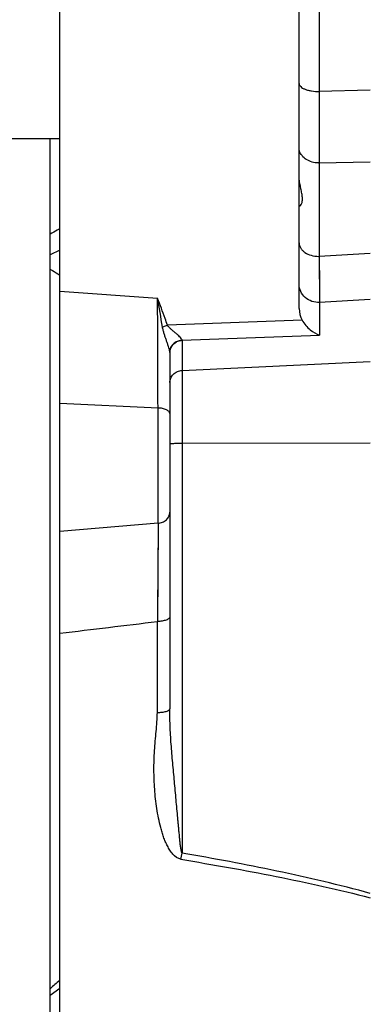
# Model space of a CAD drawing. Extents: x -1622 to 1181, y 8 to 1633.
# Tile 72 of 82: x 552 to 606, y 832 to 984. Entities that reach past the tile are written whole.
import ezdxf

# ---------------------------------------------------------------- set-up
doc = ezdxf.new("R2010")
doc.units = 0
doc.header["$LTSCALE"] = 65.395
doc.layers.get('0').update_dxf_attribs({"linetype": 'CONTINUOUS'})

msp = doc.modelspace()

# ---------------------------------------------------------------- linework, layer by layer
at = {"color": 6, "linetype": 'CONTINUOUS'}
for p, q in [((595.34, 939.2), (595.34, 1012.36)), ((558.34, 650.26), (558.34, 1010.42)), ((575.34, 932.4), (575.34, 877.3))]:
    msp.add_line(p, q, dxfattribs=at)
at = {"color": 9, "linetype": 'CONTINUOUS'}
for p, q in [((598.44, 999.85), (598.44, 972.73)), ((606.34, 972.9), (598.44, 972.73)), ((598.44, 961.68), (606.34, 961.86)), ((598.44, 961.68), (598.44, 947.24)), ((558.31, 948.22), (556.81, 947.48)), ((606.34, 947.67), (598.44, 947.24)), ((598.44, 947.24), (598.5, 940.12)), ((598.46, 944.38), (598.48, 941.47)), ((558.34, 941.87), (573.44, 940.78)), ((598.48, 941.47), (598.5, 940.12)), ((606.33, 940.59), (598.5, 940.12)), ((598.5, 940.12), (598.5, 935.07)), ((595.8, 937.38), (574.97, 936.61)), ((577.23, 934.28), (598.5, 935.07)), ((577.23, 934.25), (577.23, 855.02)), ((577.23, 929.59), (606.34, 931.01)), ((558.34, 924.57), (573.51, 923.81)), ((573.51, 905.98), (573.51, 923.81)), ((606.34, 918.38), (577.23, 918.32)), ((573.51, 905.98), (558.34, 904.71)), ((573.51, 905.98), (573.41, 890.81)), ((573.51, 904.9), (573.42, 892.68)), ((573.41, 876.75), (573.41, 890.81)), ((606.31, 848.11), (606.34, 848.11)), ((606.31, 848.11), (606.34, 848.11))]:
    msp.add_line(p, q, dxfattribs=at)
at = {"color": 7, "linetype": 'CONTINUOUS'}
for p, q in [((538.31, 965.46), (558.34, 965.46)), ((556.81, 695.06), (556.81, 965.46)), ((558.31, 834.08), (558.31, 965.46)), ((558.31, 834.08), (556.81, 833.03))]:
    msp.add_line(p, q, dxfattribs=at)
at = {"color": 9, "linetype": 'CONTINUOUS'}
msp.add_lwpolyline([(598.45, 946.48), (598.45, 945.75), (598.46, 944.38)], dxfattribs=at)
for centre, radius, start, end in [((598.34, 965.55), 3.87, 270, 271.5501), ((598.34, 951.59), 4.35, 269.9995, 271.3802), ((-6509.18, 903.23), 7082.72, 0.166468, 0.303755), ((276.42, 887.53), 301.75, 9.305, 10.1642), ((576.86, 934.22), 0.376, 16.6659, 20.4108), ((-209.29, 7308.63), 6465.37, 276.818797, 276.953315), ((412.44, 884.06), 167.33, 349.6668, 350.0051)]:
    msp.add_arc(centre, radius, start, end, dxfattribs=at)
at = {"color": 2, "linetype": 'CONTINUOUS'}
for centre, radius, start, end in [((577.35, 932.15), 2.14, 93.1724, 96.8604), ((577.34, 932.1), 2.15, 92.7831, 96.4532), ((576.63, 934.25), 0.609, 0.035, 2.695), ((577.05, 932.42), 1.71, 175.4428, 179.7241), ((577.06, 932.4), 1.72, 175.7347, 179.2354), ((577.05, 932.4), 1.72, 179.237, 179.9999), ((574.56, 932.4), 0.775, 0.0007, 1.6877)]:
    msp.add_arc(centre, radius, start, end, dxfattribs=at)
at = {"color": 7, "linetype": 'CONTINUOUS'}
msp.add_arc((560.81, 901.26), 6, 245.362, 245.6766, dxfattribs=at)
at = {"color": 6, "linetype": 'CONTINUOUS'}
msp.add_ellipse((598.34, 939.13), major_axis=(-0.26, 3.4), ratio=0.879657, start_param=1.483056, end_param=2.043176, dxfattribs=at)
at = {"color": 9, "linetype": 'CONTINUOUS'}
for points, knots in [([(595.34, 973.94), (595.34, 973.86), (595.39, 973.68), (595.58, 973.44), (595.88, 973.23), (596.27, 973.05), (596.74, 972.9), (597.47, 972.76), (598.05, 972.72), (598.44, 972.73)], [0, 0, 0, 0, 0.070369, 0.152851, 0.253908, 0.374895, 0.514091, 0.667952, 1, 1, 1, 1]), ([(598.34, 961.68), (598, 961.68), (597.33, 961.77), (596.44, 962.15), (595.75, 962.75), (595.47, 963.27), (595.4, 963.54)], [0, 0, 0, 0, 0.273708, 0.535422, 0.777394, 1, 1, 1, 1]), ([(595.34, 949.31), (595.34, 949.17), (595.38, 948.9), (595.56, 948.5), (595.84, 948.14), (596.36, 947.71), (597.21, 947.34), (597.95, 947.24), (598.34, 947.24)], [0, 0, 0, 0, 0.101897, 0.207851, 0.320933, 0.4427, 0.710461, 1, 1, 1, 1]), ([(598.5, 940.12), (598.09, 940.1), (597.28, 940.21), (596.23, 940.81), (595.51, 941.75), (595.34, 942.52), (595.34, 942.9)], [0, 0, 0, 0, 0.258619, 0.512524, 0.759024, 1, 1, 1, 1]), ([(574.97, 936.61), (574.85, 936.96), (574.36, 938.36), (573.84, 939.74), (573.44, 940.78)], [0, 0, 0, 0, 0.25033, 1, 1, 1, 1]), ([(574.21, 936.32), (574.27, 936.35), (574.52, 936.45), (574.78, 936.54), (574.97, 936.61)], [0, 0, 0, 0, 0.2393, 1, 1, 1, 1]), ([(575.33, 932.49), (575.32, 932.62), (575.26, 932.89), (575.13, 933.32), (574.97, 933.79), (574.8, 934.28), (574.63, 934.77), (574.46, 935.28), (574.32, 935.79), (574.23, 936.14), (574.21, 936.32)], [0, 0, 0, 0, 0.09727, 0.212755, 0.337144, 0.466176, 0.59782, 0.731037, 0.865213, 1, 1, 1, 1]), ([(577.22, 934.35), (577.19, 934.43), (577.07, 934.59), (576.85, 934.83), (576.57, 935.08), (576.26, 935.35), (575.93, 935.63), (575.59, 935.92), (575.25, 936.24), (575.05, 936.47), (574.97, 936.61)], [0, 0, 0, 0, 0.079756, 0.183799, 0.303629, 0.433413, 0.569668, 0.710308, 0.854062, 1, 1, 1, 1]), ([(575.34, 927.74), (575.34, 927.98), (575.44, 928.45), (575.86, 929.06), (576.49, 929.47), (576.98, 929.58), (577.23, 929.59)], [0, 0, 0, 0, 0.241484, 0.487916, 0.741355, 1, 1, 1, 1]), ([(575.34, 922.93), (575.34, 922.98), (575.31, 923.09), (575.21, 923.26), (575.04, 923.4), (574.71, 923.59), (574.19, 923.75), (573.74, 923.8), (573.51, 923.81)], [0, 0, 0, 0, 0.072311, 0.157084, 0.260935, 0.38521, 0.682421, 1, 1, 1, 1]), ([(577.23, 918.32), (577.11, 918.32), (576.86, 918.31), (576.51, 918.31), (576.19, 918.3), (575.91, 918.29), (575.7, 918.28), (575.56, 918.27), (575.49, 918.26), (575.43, 918.25), (575.38, 918.25), (575.35, 918.24), (575.34, 918.23), (575.34, 918.23)], [0, 0, 0, 0, 0.197102, 0.385156, 0.55744, 0.707781, 0.830814, 0.880683, 0.922183, 0.954966, 0.978785, 0.993576, 1, 1, 1, 1]), ([(573.51, 905.98), (573.75, 906), (574.22, 906.11), (574.83, 906.49), (575.24, 907.05), (575.34, 907.49), (575.34, 907.7)], [0, 0, 0, 0, 0.255525, 0.520727, 0.772975, 1, 1, 1, 1]), ([(575.34, 891.53), (575.34, 891.48), (575.31, 891.38), (575.2, 891.25), (575.01, 891.13), (574.76, 891.02), (574.46, 890.93), (574.01, 890.84), (573.65, 890.81), (573.41, 890.81)], [0, 0, 0, 0, 0.060636, 0.136831, 0.236959, 0.362046, 0.509096, 0.670379, 1, 1, 1, 1]), ([(577.06, 854.05), (576.57, 854.13), (575.93, 854.67), (575.34, 855.46), (574.96, 856.12), (574.63, 856.8), (574.36, 857.51), (574.13, 858.23), (573.86, 859.19), (573.58, 860.42), (573.23, 862.39), (572.96, 864.88), (572.85, 867.87), (572.93, 870.35), (573.08, 872.33), (573.22, 873.81), (573.35, 875.28), (573.41, 876.26), (573.41, 876.75)], [0, 0, 0, 0, 0.062397, 0.094059, 0.125689, 0.157286, 0.188854, 0.220398, 0.251918, 0.314876, 0.377734, 0.503112, 0.628059, 0.752558, 0.814639, 0.876592, 0.938396, 1, 1, 1, 1]), ([(573.41, 876.75), (573.65, 876.75), (574, 876.78), (574.46, 876.84), (574.76, 876.91), (574.98, 876.98), (575.12, 877.05), (575.24, 877.13), (575.34, 877.22), (575.34, 877.3)], [0, 0, 0, 0, 0.343766, 0.510881, 0.661771, 0.787684, 0.840027, 0.884948, 1, 1, 1, 1]), ([(577.23, 855.02), (577.22, 855.04), (577.19, 855.09), (577.16, 855.18), (577.13, 855.29), (577.09, 855.47), (577.05, 855.72), (577, 856.04), (576.96, 856.37), (576.91, 856.82), (576.86, 857.39), (576.79, 858.07), (576.72, 858.75), (576.66, 859.43), (576.57, 860.34), (576.47, 861.5), (576.34, 862.91), (576.21, 864.32), (576.08, 865.75), (575.95, 867.17), (575.77, 869.08), (575.56, 871.47), (575.4, 873.88), (575.34, 875.82), (575.34, 876.81), (575.34, 877.3)], [0, 0, 0, 0, 0.003156, 0.007576, 0.012931, 0.018954, 0.032235, 0.0466, 0.061531, 0.076793, 0.107652, 0.138156, 0.168402, 0.198851, 0.229618, 0.291952, 0.355025, 0.418567, 0.482406, 0.546436, 0.610582, 0.739078, 0.86813, 0.933446, 1, 1, 1, 1]), ([(577.06, 854.05), (581.97, 853.24), (589.32, 851.94), (599.07, 849.91), (603.9, 848.75), (606.31, 848.11)], [0, 0, 0, 0, 0.500198, 0.750176, 1, 1, 1, 1]), ([(606.34, 848.77), (603.95, 849.44), (599.14, 850.66), (589.44, 852.8), (582.12, 854.17), (577.23, 855.02)], [0, 0, 0, 0, 0.249979, 0.49998, 1, 1, 1, 1])]:
    msp.add_open_spline(points, degree=3, knots=knots, dxfattribs=at)
at = {"color": 6, "linetype": 'CONTINUOUS'}
for points, knots in [([(598.44, 972.73), (598.44, 971.69), (598.45, 968.01), (598.45, 964.33), (598.44, 961.68)], [0, 0, 0, 0, 0.281927, 1, 1, 1, 1]), ([(595.41, 955.01), (595.43, 955.02), (595.49, 955.05), (595.6, 955.17), (595.74, 955.41), (595.84, 955.82), (595.85, 956.36), (595.76, 956.99), (595.54, 957.96), (595.39, 958.73), (595.35, 959.26)], [0, 0, 0, 0, 0.017256, 0.041591, 0.110211, 0.204709, 0.325729, 0.47185, 0.637422, 1, 1, 1, 1]), ([(595.8, 937.38), (596.11, 936.81), (596.91, 935.87), (597.97, 935.25), (598.5, 935.07)], [0, 0, 0, 0, 0.538991, 1, 1, 1, 1])]:
    msp.add_open_spline(points, degree=3, knots=knots, dxfattribs=at)
at = {"color": 9, "linetype": 'CONTINUOUS'}
for points in [[(595.4, 963.54), (595.36, 963.69), (595.34, 963.85), (595.34, 964.01)], [(577.23, 934.28), (577.23, 934.3), (577.23, 934.31), (577.22, 934.32)], [(575.34, 932.42), (575.34, 932.45), (575.34, 932.47), (575.33, 932.49)]]:
    msp.add_open_spline(points, degree=3, dxfattribs=at)
at = {"color": 6, "linetype": 'CONTINUOUS'}
msp.add_open_spline([(595.38, 955.01), (595.39, 955.01), (595.4, 955.01), (595.41, 955.01)], degree=3, dxfattribs=at)
at = {"color": 7, "linetype": 'CONTINUOUS'}
for points, knots in [([(558.31, 951.53), (558.19, 951.45), (557.69, 951.15), (557.19, 950.86), (556.81, 950.65)], [0, 0, 0, 0, 0.248417, 1, 1, 1, 1]), ([(556.81, 945.28), (556.94, 945.2), (557.44, 944.9), (557.94, 944.59), (558.31, 944.35)], [0, 0, 0, 0, 0.250887, 1, 1, 1, 1])]:
    msp.add_open_spline(points, degree=3, knots=knots, dxfattribs=at)
at = {"color": 2, "linetype": 'CONTINUOUS'}
for points, knots in [([(577.1, 934.27), (576.88, 934.24), (576.44, 934.12), (575.96, 933.8), (575.66, 933.45), (575.44, 933.07), (575.36, 932.76), (575.34, 932.55)], [0, 0, 0, 0, 0.249889, 0.510701, 0.640002, 0.76582, 1, 1, 1, 1]), ([(575.34, 932.53), (575.36, 932.74), (575.47, 933.17), (575.87, 933.71), (576.43, 934.09), (576.87, 934.22), (577.1, 934.24)], [0, 0, 0, 0, 0.241929, 0.488674, 0.741815, 1, 1, 1, 1])]:
    msp.add_open_spline(points, degree=3, knots=knots, dxfattribs=at)
at = {"color": 7, "linetype": 'CONTINUOUS'}
msp.add_open_spline([(558.31, 835.34), (557.82, 834.9), (557.32, 834.47), (556.81, 834.06)], degree=3, dxfattribs=at)

doc.saveas('drawing.dxf')
